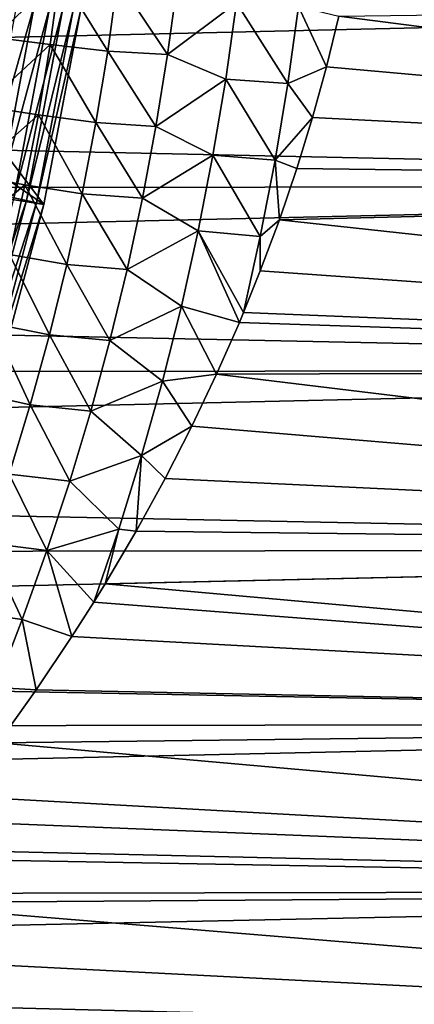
# Model space of a CAD drawing. Header units: metres. Extents: x -61 to 49, y -32 to 32.
# Tile 72 of 256: x -8.23 to -6.25, y -6.96 to -2.01. Entities that reach past the tile are written whole.
import ezdxf

# ---------------------------------------------------------------- set-up
doc = ezdxf.new("R2010")
doc.units = ezdxf.units.M
doc.layers.add('solid_K_27_40_10_000Y34', color=7, linetype='CONTINUOUS')

msp = doc.modelspace()

# ---------------------------------------------------------------- linework, layer by layer
at = {"layer": 'solid_K_27_40_10_000Y34'}
for points in [[(-8.030101, -1.782892, -12.672556), (-8.35763, -2.102096, -12.744685), (-8.308399, -1.753607, -12.81619)], [(-8.030101, -1.782892, -12.672556), (-8.079694, -2.137428, -12.601556), (-8.35763, -2.102096, -12.744685)], [(-7.790063, -2.170955, -12.484777), (-8.079694, -2.137428, -12.601556), (-8.030101, -1.782892, -12.672556)], [(-7.740159, -1.810729, -12.554831), (-7.790063, -2.170955, -12.484777), (-8.030101, -1.782892, -12.672556)], [(-7.488756, -2.187598, -12.398106), (-7.790063, -2.170955, -12.484777), (-7.740159, -1.810729, -12.554831)], [(-7.439266, -1.824519, -12.46591), (-7.488756, -2.187598, -12.398106), (-7.740159, -1.810729, -12.554831)], [(-7.142697, -1.927896, -12.388842), (-7.488756, -2.187598, -12.398106), (-7.439266, -1.824519, -12.46591)], [(-8.11093, -2.941685, -28.999958), (-9.003023, -2.32637, -30), (-8.922762, -1.865414, -30)], [(-8.11093, -2.941685, -28.999958), (-8.922762, -1.865414, -30), (-7.927147, -1.970314, -28.999956)], [(-21, -2.396001, 12.268218), (0, -2.848119, 12.171204), (0, -1.90808, 12.353511)], [(-21, -1.921092, 12.351494), (-21, -2.396001, 12.268218), (0, -1.90808, 12.353511)], [(-8.157509, -1.935694, -21.230787), (-8.245579, -1.92242, -21.15247), (-8.424905, -2.870183, -21.15247)], [(-7.142697, -1.927896, -12.388842), (-7.196811, -2.311368, -12.316957), (-7.488756, -2.187598, -12.398106)], [(-6.884806, -2.332767, -12.284406), (-7.196811, -2.311368, -12.316957), (-7.142697, -1.927896, -12.388842)], [(-6.830794, -1.945781, -12.353867), (-6.884806, -2.332767, -12.284406), (-7.142697, -1.927896, -12.388842)], [(-6.627755, -1.994464, -12.339859), (0, -1.90808, -12.353511), (0, -2.848119, -12.171204)], [(-8.338074, -2.890002, -21.230787), (-8.157509, -1.935694, -21.230787), (-8.424905, -2.870183, -21.15247)], [(-8.080386, -1.947318, -21.320135), (-8.157509, -1.935694, -21.230787), (-8.338074, -2.890002, -21.230787)], [(-8.262035, -2.907357, -21.320135), (-8.080386, -1.947318, -21.320135), (-8.338074, -2.890002, -21.230787)], [(-8.015552, -1.957091, -21.418964), (-8.080386, -1.947318, -21.320135), (-8.262035, -2.907357, -21.320135)], [(-8.198112, -2.921947, -21.418964), (-8.015552, -1.957091, -21.418964), (-8.262035, -2.907357, -21.320135)], [(-8.198112, -2.921947, -21.418964), (-7.964129, -1.964841, -21.525557), (-8.015552, -1.957091, -21.418964)], [(-8.198112, -2.921947, -21.418964), (-8.147413, -2.933519, -21.525557), (-7.964129, -1.964841, -21.525557)], [(-7.964129, -1.964841, -21.525557), (-8.147413, -2.933519, -21.525557), (-7.927172, -1.970476, -21.637487)], [(-8.147413, -2.933519, -21.525557), (-8.11096, -2.941812, -21.637487), (-7.927172, -1.970476, -21.637487)], [(-8.11093, -2.941685, -28.999958), (-7.927172, -1.970476, -21.637487), (-8.11096, -2.941812, -21.637487)], [(-8.11093, -2.941685, -28.999958), (-7.927147, -1.970314, -28.999956), (-7.927172, -1.970476, -21.637487)], [(-6.830794, -1.945781, -12.353867), (-6.690346, -2.249, -12.296016), (-6.884806, -2.332767, -12.284406)], [(-6.830794, -1.945781, -12.353867), (-6.627755, -1.994464, -12.339859), (-6.690346, -2.249, -12.296016)], [(-6.690346, -2.249, -12.296016), (-6.627755, -1.994464, -12.339859), (0, -2.848119, -12.171204)], [(-8.079694, -2.137428, -12.601556), (-8.415923, -2.449267, -12.660808), (-8.35763, -2.102096, -12.744685)], [(-8.079694, -2.137428, -12.601556), (-8.138451, -2.49073, -12.518241), (-8.415923, -2.449267, -12.660808)], [(-7.84921, -2.530007, -12.402547), (-8.138451, -2.49073, -12.518241), (-8.079694, -2.137428, -12.601556)], [(-7.790063, -2.170955, -12.484777), (-7.84921, -2.530007, -12.402547), (-8.079694, -2.137428, -12.601556)], [(-7.547414, -2.549558, -12.31848), (-7.84921, -2.530007, -12.402547), (-7.790063, -2.170955, -12.484777)], [(-7.488756, -2.187598, -12.398106), (-7.547414, -2.549558, -12.31848), (-7.790063, -2.170955, -12.484777)], [(-7.196811, -2.311368, -12.316957), (-7.547414, -2.549558, -12.31848), (-7.488756, -2.187598, -12.398106)], [(-6.884806, -2.332767, -12.284406), (-6.690346, -2.249, -12.296016), (-6.760797, -2.504415, -12.246547)], [(-6.760797, -2.504415, -12.246547), (-6.690346, -2.249, -12.296016), (0, -2.848119, -12.171204)], [(-7.196811, -2.311368, -12.316957), (-7.260963, -2.693544, -12.232563), (-7.547414, -2.549558, -12.31848)], [(-6.948809, -2.718438, -12.202827), (-7.260963, -2.693544, -12.232563), (-7.196811, -2.311368, -12.316957)], [(-6.884806, -2.332767, -12.284406), (-6.948809, -2.718438, -12.202827), (-7.196811, -2.311368, -12.316957)], [(-8.11093, -2.941685, -28.999958), (-9.101002, -2.784434, -30), (-9.003023, -2.32637, -30)], [(-6.884806, -2.332767, -12.284406), (-6.760797, -2.504415, -12.246547), (-6.948809, -2.718438, -12.202827)], [(-21, -2.396001, 12.268218), (-21, -2.867344, 12.16669), (0, -2.848119, 12.171204)], [(-8.138451, -2.49073, -12.518241), (-8.483377, -2.794823, -12.56487), (-8.415923, -2.449267, -12.660808)], [(-8.138451, -2.49073, -12.518241), (-8.206489, -2.842513, -12.422915), (-8.483377, -2.794823, -12.56487)], [(-7.917728, -2.887601, -12.308427), (-8.206489, -2.842513, -12.422915), (-8.138451, -2.49073, -12.518241)], [(-7.84921, -2.530007, -12.402547), (-7.917728, -2.887601, -12.308427), (-8.138451, -2.49073, -12.518241)], [(-6.948809, -2.718438, -12.202827), (-6.760797, -2.504415, -12.246547), (-6.839562, -2.760767, -12.191315)], [(-6.839562, -2.760767, -12.191315), (-6.760797, -2.504415, -12.246547), (0, -2.848119, -12.171204)], [(-7.615369, -2.910123, -12.227298), (-7.917728, -2.887601, -12.308427), (-7.84921, -2.530007, -12.402547)], [(-7.547414, -2.549558, -12.31848), (-7.615369, -2.910123, -12.227298), (-7.84921, -2.530007, -12.402547)], [(-7.260963, -2.693544, -12.232563), (-7.615369, -2.910123, -12.227298), (-7.547414, -2.549558, -12.31848)], [(-7.260963, -2.693544, -12.232563), (-7.335295, -3.07411, -12.135957), (-7.615369, -2.910123, -12.227298)], [(-7.022935, -3.10248, -12.10941), (-7.335295, -3.07411, -12.135957), (-7.260963, -2.693544, -12.232563)], [(-6.948809, -2.718438, -12.202827), (-7.022935, -3.10248, -12.10941), (-7.260963, -2.693544, -12.232563)], [(-6.948809, -2.718438, -12.202827), (-6.927036, -3.018029, -12.13019), (-7.022935, -3.10248, -12.10941)], [(-6.948809, -2.718438, -12.202827), (-6.839562, -2.760767, -12.191315), (-6.927036, -3.018029, -12.13019)], [(-6.927036, -3.018029, -12.13019), (-6.839562, -2.760767, -12.191315), (0, -2.848119, -12.171204)], [(-8.366812, -3.896689, -28.999958), (-9.101002, -2.784434, -30), (-8.11093, -2.941685, -28.999958)], [(-8.206489, -2.842513, -12.422915), (-8.560012, -3.138478, -12.457227), (-8.483377, -2.794823, -12.56487)], [(-21, -3.334421, 12.047059), (0, -3.771448, 11.917473), (0, -2.848119, 12.171204)], [(-21, -2.867344, 12.16669), (-21, -3.334421, 12.047059), (0, -2.848119, 12.171204)], [(-8.206489, -2.842513, -12.422915), (-8.283842, -3.192485, -12.31592), (-8.560012, -3.138478, -12.457227)], [(-7.995662, -3.24345, -12.202746), (-8.283842, -3.192485, -12.31592), (-8.206489, -2.842513, -12.422915)], [(-7.917728, -2.887601, -12.308427), (-7.995662, -3.24345, -12.202746), (-8.206489, -2.842513, -12.422915)], [(-6.927036, -3.018029, -12.13019), (0, -2.848119, -12.171204), (0, -3.771448, -11.917473)], [(-8.198112, -2.921947, -21.418964), (-8.262035, -2.907357, -21.320135), (-8.51492, -3.851137, -21.320135)], [(-7.692679, -3.269014, -12.124866), (-7.995662, -3.24345, -12.202746), (-7.917728, -2.887601, -12.308427)], [(-7.615369, -2.910123, -12.227298), (-7.692679, -3.269014, -12.124866), (-7.917728, -2.887601, -12.308427)], [(-7.335295, -3.07411, -12.135957), (-7.692679, -3.269014, -12.124866), (-7.615369, -2.910123, -12.227298)], [(-8.452267, -3.870463, -21.418964), (-8.198112, -2.921947, -21.418964), (-8.51492, -3.851137, -21.320135)], [(-8.452267, -3.870463, -21.418964), (-8.147413, -2.933519, -21.525557), (-8.198112, -2.921947, -21.418964)], [(-8.452267, -3.870463, -21.418964), (-8.402574, -3.885791, -21.525557), (-8.147413, -2.933519, -21.525557)], [(-8.147413, -2.933519, -21.525557), (-8.402574, -3.885791, -21.525557), (-8.11096, -2.941812, -21.637487)], [(-8.402574, -3.885791, -21.525557), (-8.366864, -3.896859, -21.637487), (-8.11096, -2.941812, -21.637487)], [(-8.366812, -3.896689, -28.999958), (-8.11096, -2.941812, -21.637487), (-8.366864, -3.896859, -21.637487)], [(-8.366812, -3.896689, -28.999958), (-8.11093, -2.941685, -28.999958), (-8.11096, -2.941812, -21.637487)], [(-7.022935, -3.10248, -12.10941), (-6.927036, -3.018029, -12.13019), (-7.022902, -3.275857, -12.063116)], [(-7.022902, -3.275857, -12.063116), (-6.927036, -3.018029, -12.13019), (0, -3.771448, -11.917473)], [(-7.335295, -3.07411, -12.135957), (-7.419839, -3.452748, -12.027472), (-7.692679, -3.269014, -12.124866)], [(-7.335295, -3.07411, -12.135957), (-7.127978, -3.534807, -11.989793), (-7.419839, -3.452748, -12.027472)], [(-7.335295, -3.07411, -12.135957), (-7.106765, -3.484301, -12.004568), (-7.127978, -3.534807, -11.989793)], [(-7.022935, -3.10248, -12.10941), (-7.106765, -3.484301, -12.004568), (-7.335295, -3.07411, -12.135957)], [(-7.022935, -3.10248, -12.10941), (-7.022902, -3.275857, -12.063116), (-7.106765, -3.484301, -12.004568)], [(-8.083, -3.597245, -12.08585), (-8.37049, -3.540341, -12.197617), (-8.283842, -3.192485, -12.31592)], [(-7.995662, -3.24345, -12.202746), (-8.083, -3.597245, -12.08585), (-8.283842, -3.192485, -12.31592)], [(-7.779336, -3.625932, -12.011503), (-8.083, -3.597245, -12.08585), (-7.995662, -3.24345, -12.202746)], [(-7.692679, -3.269014, -12.124866), (-7.779336, -3.625932, -12.011503), (-7.995662, -3.24345, -12.202746)], [(-7.419839, -3.452748, -12.027472), (-7.779336, -3.625932, -12.011503), (-7.692679, -3.269014, -12.124866)], [(-7.106765, -3.484301, -12.004568), (-7.022902, -3.275857, -12.063116), (0, -3.771448, -11.917473)], [(-21, -3.334421, 12.047059), (-21, -3.796538, 11.909505), (0, -3.771448, 11.917473)], [(-7.419839, -3.452748, -12.027472), (-7.514587, -3.829109, -11.907459), (-7.779336, -3.625932, -12.011503)], [(-7.419839, -3.452748, -12.027472), (-7.242711, -3.795158, -11.909945), (-7.514587, -3.829109, -11.907459)], [(-7.419839, -3.452748, -12.027472), (-7.127978, -3.534807, -11.989793), (-7.242711, -3.795158, -11.909945)], [(-7.127978, -3.534807, -11.989793), (-7.106765, -3.484301, -12.004568), (0, -3.771448, -11.917473)], [(-8.179743, -3.948633, -11.958105), (-8.466424, -3.885728, -12.06839), (-8.37049, -3.540341, -12.197617)], [(-8.083, -3.597245, -12.08585), (-8.179743, -3.948633, -11.958105), (-8.37049, -3.540341, -12.197617)], [(-7.242711, -3.795158, -11.909945), (-7.127978, -3.534807, -11.989793), (0, -3.771448, -11.917473)], [(-7.875343, -3.980536, -11.887551), (-8.179743, -3.948633, -11.958105), (-8.083, -3.597245, -12.08585)], [(-7.779336, -3.625932, -12.011503), (-7.875343, -3.980536, -11.887551), (-8.083, -3.597245, -12.08585)], [(-7.514587, -3.829109, -11.907459), (-7.875343, -3.980536, -11.887551), (-7.779336, -3.625932, -12.011503)], [(-21, -4.253005, 11.754231), (0, -4.672647, 11.593805), (0, -3.771448, 11.917473)], [(-21, -3.796538, 11.909505), (-21, -4.253005, 11.754231), (0, -3.771448, 11.917473)], [(-7.514587, -3.829109, -11.907459), (-7.242711, -3.795158, -11.909945), (-7.366771, -4.056455, -11.823501)], [(-7.366771, -4.056455, -11.823501), (-7.242711, -3.795158, -11.909945), (0, -4.672647, -11.593805)], [(-7.242711, -3.795158, -11.909945), (0, -3.771448, -11.917473), (0, -4.672647, -11.593805)], [(-7.514587, -3.829109, -11.907459), (-7.619542, -4.202793, -11.776297), (-7.875343, -3.980536, -11.887551)], [(-7.514587, -3.829109, -11.907459), (-7.366771, -4.056455, -11.823501), (-7.619542, -4.202793, -11.776297)], [(-8.179743, -3.948633, -11.958105), (-8.285896, -4.297231, -11.819909), (-8.466424, -3.885728, -12.06839)], [(-7.980711, -4.332449, -11.753378), (-8.285896, -4.297231, -11.819909), (-8.179743, -3.948633, -11.958105)], [(-7.875343, -3.980536, -11.887551), (-7.980711, -4.332449, -11.753378), (-8.179743, -3.948633, -11.958105)], [(-7.619542, -4.202793, -11.776297), (-7.980711, -4.332449, -11.753378), (-7.875343, -3.980536, -11.887551)], [(-7.619542, -4.202793, -11.776297), (-7.366771, -4.056455, -11.823501), (-7.501284, -4.319065, -11.730119)], [(-7.501284, -4.319065, -11.730119), (-7.366771, -4.056455, -11.823501), (0, -4.672647, -11.593805)], [(-7.619542, -4.202793, -11.776297), (-7.734711, -4.573384, -11.634393), (-7.980711, -4.332449, -11.753378)], [(-7.619542, -4.202793, -11.776297), (-7.64661, -4.583036, -11.629522), (-7.734711, -4.573384, -11.634393)], [(-7.619542, -4.202793, -11.776297), (-7.501284, -4.319065, -11.730119), (-7.64661, -4.583036, -11.629522)], [(-21, -4.253005, 11.754231), (-21, -4.703145, 11.581469), (0, -4.672647, 11.593805)], [(-8.095422, -4.681355, -11.609381), (-8.401436, -4.642729, -11.671685), (-8.285896, -4.297231, -11.819909)], [(-7.980711, -4.332449, -11.753378), (-8.095422, -4.681355, -11.609381), (-8.285896, -4.297231, -11.819909)], [(-7.734711, -4.573384, -11.634393), (-8.095422, -4.681355, -11.609381), (-7.980711, -4.332449, -11.753378)], [(-7.64661, -4.583036, -11.629522), (-7.501284, -4.319065, -11.730119), (0, -4.672647, -11.593805)], [(-7.734711, -4.573384, -11.634393), (-7.859204, -4.939959, -11.482456), (-8.095422, -4.681355, -11.609381)], [(-7.734711, -4.573384, -11.634393), (-7.802527, -4.847982, -11.521591), (-7.859204, -4.939959, -11.482456)], [(-7.734711, -4.573384, -11.634393), (-7.64661, -4.583036, -11.629522), (-7.802527, -4.847982, -11.521591)], [(-7.802527, -4.847982, -11.521591), (-7.64661, -4.583036, -11.629522), (0, -4.672647, -11.593805)], [(-8.219428, -5.026972, -11.455966), (-8.526301, -4.984837, -11.513863), (-8.401436, -4.642729, -11.671685)], [(-8.095422, -4.681355, -11.609381), (-8.219428, -5.026972, -11.455966), (-8.401436, -4.642729, -11.671685)], [(-21, -5.146288, 11.391476), (0, -5.546428, 11.202102), (0, -4.672647, 11.593805)], [(-21, -4.703145, 11.581469), (-21, -5.146288, 11.391476), (0, -4.672647, 11.593805)], [(-8.095422, -4.681355, -11.609381), (-7.970241, -5.113936, -11.406036), (-8.219428, -5.026972, -11.455966)], [(-8.095422, -4.681355, -11.609381), (-7.859204, -4.939959, -11.482456), (-7.970241, -5.113936, -11.406036)], [(-7.802527, -4.847982, -11.521591), (0, -4.672647, -11.593805), (0, -5.546428, -11.202102)], [(-7.859204, -4.939959, -11.482456), (-7.802527, -4.847982, -11.521591), (0, -5.546428, -11.202102)], [(-7.970241, -5.113936, -11.406036), (-7.859204, -4.939959, -11.482456), (0, -5.546428, -11.202102)], [(-8.219428, -5.026972, -11.455966), (-8.352653, -5.368989, -11.293536), (-8.526301, -4.984837, -11.513863)], [(-8.219428, -5.026972, -11.455966), (-8.149755, -5.380677, -11.282656), (-8.352653, -5.368989, -11.293536)], [(-8.219428, -5.026972, -11.455966), (-7.970241, -5.113936, -11.406036), (-8.149755, -5.380677, -11.282656)], [(-21, -5.146288, 11.391476), (-21, -5.581773, 11.184534), (0, -5.546428, 11.202102)], [(-8.149755, -5.380677, -11.282656), (-7.970241, -5.113936, -11.406036), (0, -5.546428, -11.202102)], [(-8.352653, -5.368989, -11.293536), (-8.149755, -5.380677, -11.282656), (-8.341192, -5.647934, -11.151271)], [(-8.341192, -5.647934, -11.151271), (-8.149755, -5.380677, -11.282656), (0, -5.546428, -11.202102)], [(-21, -6.008955, 10.960952), (0, -6.387662, 10.744659), (0, -5.546428, 11.202102)], [(-21, -5.581773, 11.184534), (-21, -6.008955, 10.960952), (0, -5.546428, 11.202102)], [(-8.341192, -5.647934, -11.151271), (0, -5.546428, -11.202102), (0, -6.387662, -10.744659)], [(-8.545926, -5.915638, -11.011595), (-8.341192, -5.647934, -11.151271), (0, -6.387662, -10.744659)], [(-8.645615, -6.040227, -10.943749), (-8.545926, -5.915638, -11.011595), (0, -6.387662, -10.744659)], [(-21, -6.008955, 10.960952), (-21, -6.427195, 10.721062), (0, -6.387662, 10.744659)], [(-8.7637, -6.183547, -10.863413), (-8.645615, -6.040227, -10.943749), (0, -6.387662, -10.744659)], [(-8.99493, -6.451271, -10.706592), (-8.7637, -6.183547, -10.863413), (0, -6.387662, -10.744659)], [(-21, -6.835874, 10.46522), (0, -7.191413, 10.224162), (0, -6.387662, 10.744659)], [(-21, -6.427195, 10.721062), (-21, -6.835874, 10.46522), (0, -6.387662, 10.744659)], [(-8.99493, -6.451271, -10.706592), (0, -6.387662, -10.744659), (0, -7.191413, -10.224162)], [(-9.240914, -6.718451, -10.540988), (-8.99493, -6.451271, -10.706592), (0, -7.191413, -10.224162)], [(-9.466113, -6.949863, -10.38987), (-9.240914, -6.718451, -10.540988), (0, -7.191413, -10.224162)], [(-21, -6.835874, 10.46522), (-21, -7.234381, 10.193809), (0, -7.191413, 10.224162)], [(-9.501253, -6.984923, -10.366332), (-9.466113, -6.949863, -10.38987), (0, -7.191413, -10.224162)]]:
    msp.add_3dface(points, dxfattribs=at)

doc.saveas('drawing.dxf')
